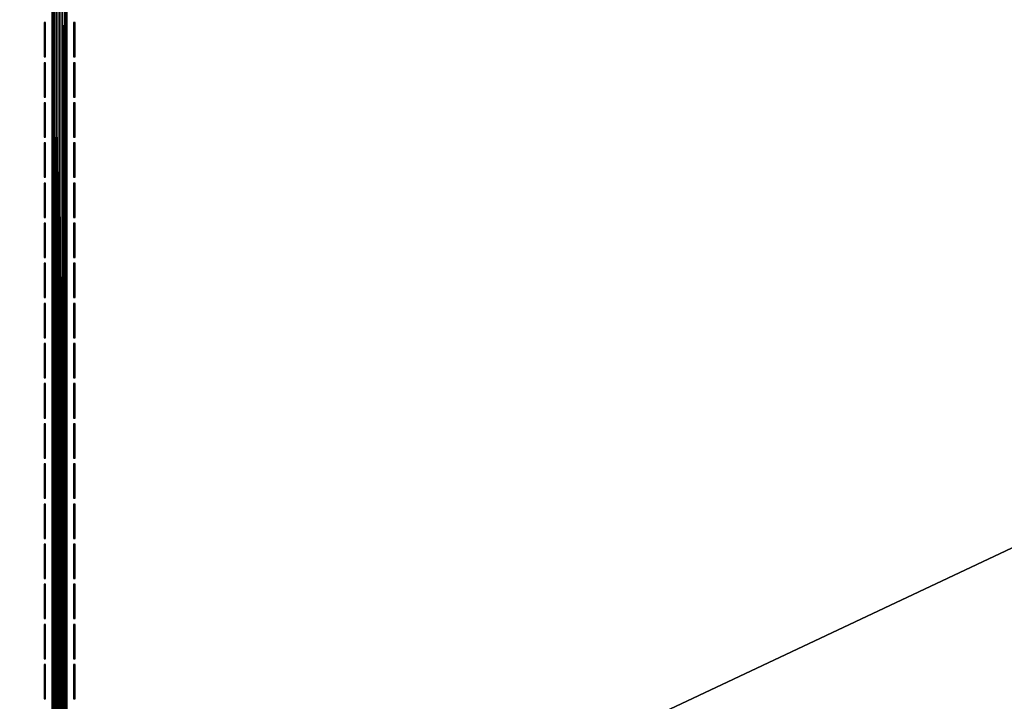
# Model space of a CAD drawing. Header units: inches. Extents: x 0 to 53, y -28.1 to 0.
# Tile 153 of 256: x 26.4 to 33, y -14.1 to -9.5. Entities that reach past the tile are written whole.
import ezdxf

# ---------------------------------------------------------------- set-up
doc = ezdxf.new("R2010")
doc.units = ezdxf.units.IN
doc.header["$LTSCALE"] = 0.03937
doc.header["$MEASUREMENT"] = 0
for name, color, linetype in [('A-FURN-3-ST', 151, 'Continuous'), ('A-FURN-3-ST-SEAM', 250, 'Continuous'), ('A-FURN-3-STITCH', 15, 'Continuous')]:
    doc.layers.add(name, color=color, linetype=linetype)

msp = doc.modelspace()

# ---------------------------------------------------------------- meshes
at = {"layer": 'A-FURN-3-ST'}
mesh = msp.add_polyface(dxfattribs=at)
corners = [(3.75, -5.4592, 18), (49.25, -5.4592, 18), (3.75, -5.1746, 17.9626), (49.25, -5.1746, 17.9626), (3.75, -4.9094, 17.8528), (49.25, -4.9094, 17.8528), (3.75, -4.6816, 17.6781), (49.25, -4.6816, 17.6781), (3.75, -4.5068, 17.4505), (49.25, -4.5068, 17.4505), (3.75, -4.3968, 17.1854), (49.25, -4.3968, 17.1854), (3.75, -4.3592, 16.9008), (49.25, -4.3504, 5.5004), (3.75, -4.3504, 5.5004), (3.75, -4.3883, 5.3089), (49.25, -4.3883, 5.3089), (3.75, -4.4967, 5.1466), (49.25, -4.4967, 5.1466), (3.75, -4.659, 5.0381), (49.25, -4.659, 5.0381), (3.75, -4.8504, 5), (3.75, -27.51, 5), (3.625, -4.8504, 5.0335), (3.625, -27.51, 5.0335), (3.5335, -4.8504, 5.125), (3.5335, -4.5038, 5.3567), (3.625, -4.3839, 5.5004), (3.625, -4.4193, 5.3217), (3.625, -4.5204, 5.1703), (3.625, -4.6718, 5.069), (3.5335, -4.4842, 16.9008), (3.625, -4.3926, 16.9008), (3.625, -4.4292, 17.1767), (3.5335, -5.2069, 17.8418), (3.625, -5.4592, 17.9665), (3.625, -5.1833, 17.9302), (3.5335, -4.77, 17.5897), (3.625, -4.7053, 17.6544), (3.625, -4.5358, 17.4337), (3.5335, -4.615, 17.3879), (3.5335, -4.5175, 17.153), (3.625, -4.9261, 17.8238), (3.625, -26.91, 17.9665), (3.75, -26.91, 18)]
mesh.append_faces([[corners[k] for k in face] for face in [(0, 1, 2), (2, 3, 4), (4, 5, 6), (6, 7, 8), (8, 9, 10), (10, 11, 12), (12, 13, 14), (14, 13, 15), (15, 16, 17), (17, 18, 19), (19, 20, 21), (21, 22, 23), (23, 24, 25), (26, 27, 28), (28, 27, 14), (28, 14, 15), (28, 15, 29), (29, 15, 17), (29, 17, 30), (30, 17, 19), (30, 19, 23), (23, 19, 21), (23, 25, 30), (27, 31, 32), (27, 32, 14), (14, 32, 12), (31, 33, 32), (32, 33, 10), (32, 10, 12), (34, 35, 36), (37, 38, 39, 40), (40, 39, 33, 41), (35, 0, 36), (36, 0, 2), (36, 2, 42), (42, 2, 4), (42, 4, 38), (38, 4, 6), (38, 6, 39), (39, 6, 8), (39, 8, 33), (33, 8, 10), (35, 43, 0), (44, 1, 0)]])
mesh = msp.add_polyface(dxfattribs=at)
corners = [(49.375, -4.8504, 5.0335), (49.375, -27.51, 5.0335), (49.25, -4.8504, 5), (49.25, -4.3504, 5.5004), (49.375, -4.3839, 5.5004), (49.25, -4.3883, 5.3089), (49.375, -4.4193, 5.3217), (49.25, -4.4967, 5.1466), (49.375, -4.5204, 5.1703), (49.25, -4.659, 5.0381), (49.375, -4.6718, 5.069), (49.4665, -4.7068, 5.1536), (49.4665, -4.4754, 5.5003), (49.4665, -4.5038, 5.3567), (49.4665, -4.5851, 5.2349), (49.25, -4.3592, 16.9008), (49.375, -4.3926, 16.9008), (49.25, -5.4592, 18), (49.375, -5.4592, 17.9665), (49.25, -5.1746, 17.9626), (49.375, -5.1833, 17.9302), (49.25, -4.9094, 17.8528), (49.375, -4.9261, 17.8238), (49.25, -4.6816, 17.6781), (49.375, -4.7053, 17.6544), (49.25, -4.5068, 17.4505), (49.375, -4.5358, 17.4337), (49.25, -4.3968, 17.1854), (49.375, -4.4292, 17.1767), (49.4665, -4.5175, 17.153), (49.4665, -5.4592, 17.875), (49.25, -26.91, 18), (49.375, -26.91, 17.9665), (3.75, -5.1746, 17.9626), (3.75, -4.9094, 17.8528), (3.75, -4.6816, 17.6781), (3.75, -4.5068, 17.4505), (3.75, -4.3968, 17.1854), (3.75, -4.3592, 16.9008), (3.75, -4.3883, 5.3089), (3.75, -4.4967, 5.1466), (3.75, -4.659, 5.0381), (3.75, -4.8504, 5), (49.25, -27.51, 5)]
mesh.append_faces([[corners[k] for k in face] for face in [(0, 1, 2), (3, 4, 5), (5, 4, 6), (5, 6, 7), (7, 6, 8), (7, 8, 9), (9, 8, 10), (9, 10, 2), (2, 10, 0), (0, 10, 11), (12, 6, 4), (8, 6, 13, 14), (3, 15, 4), (4, 15, 16), (4, 16, 12), (17, 18, 19), (19, 18, 20), (19, 20, 21), (21, 20, 22), (21, 22, 23), (23, 22, 24), (23, 24, 25), (25, 24, 26), (25, 26, 27), (27, 26, 28), (27, 28, 15), (15, 28, 16), (16, 28, 29), (18, 30, 20), (17, 31, 18), (18, 32, 30), (33, 17, 19), (34, 19, 21), (35, 21, 23), (36, 23, 25), (37, 25, 27), (38, 27, 15), (15, 3, 38), (39, 3, 5), (40, 5, 7), (41, 7, 9), (42, 9, 2), (2, 43, 42)]])
mesh = msp.add_polyface(dxfattribs=at)
corners = [(3.75, -4.8504, 5), (49.25, -27.51, 5), (3.75, -27.51, 5), (3.625, -4.8504, 5.0335), (3.625, -27.51, 5.0335), (3.75, -28.01, 5.5), (3.625, -27.9765, 5.5), (3.75, -27.9719, 5.3087), (3.625, -27.941, 5.3215), (3.75, -27.8636, 5.1464), (3.625, -27.8399, 5.1701), (3.75, -27.7013, 5.0381), (3.625, -27.6885, 5.069), (3.5335, -27.6535, 5.1535), (3.5335, -27.885, 5.5), (3.75, -28.01, 16.9), (3.625, -27.9765, 16.9), (3.75, -26.91, 18), (3.625, -26.91, 17.9665), (3.75, -27.1947, 17.9625), (3.625, -27.186, 17.9302), (3.75, -27.46, 17.8526), (3.625, -27.4433, 17.8236), (3.75, -27.6878, 17.6778), (3.625, -27.6641, 17.6541), (3.75, -27.8626, 17.45), (3.625, -27.8336, 17.4333), (3.75, -27.9725, 17.1847), (3.625, -27.9402, 17.176), (3.5335, -27.8518, 17.1523), (3.5335, -26.91, 17.875), (3.5335, -27.5994, 17.5894), (3.5335, -27.7544, 17.3875), (3.625, -5.4592, 17.9665), (3.75, -5.4592, 18), (49.25, -28.01, 16.9), (49.25, -27.9725, 17.1847), (49.25, -27.8626, 17.45), (49.25, -27.6878, 17.6778), (49.25, -27.46, 17.8526), (49.25, -27.1947, 17.9625), (49.25, -27.7013, 5.0381), (49.25, -27.8636, 5.1464), (49.25, -27.9719, 5.3087)]
mesh.append_faces([[corners[k] for k in face] for face in [(0, 1, 2), (3, 2, 4), (5, 6, 7), (7, 6, 8), (7, 8, 9), (9, 8, 10), (9, 10, 11), (11, 10, 12), (11, 12, 2), (2, 12, 4), (4, 12, 13), (14, 8, 6), (5, 15, 6), (6, 15, 16), (6, 16, 14), (17, 18, 19), (19, 18, 20), (19, 20, 21), (21, 20, 22), (21, 22, 23), (23, 22, 24), (23, 24, 25), (25, 24, 26), (25, 26, 27), (27, 26, 28), (27, 28, 15), (15, 28, 16), (16, 28, 29), (18, 30, 20), (24, 31, 32, 26), (26, 32, 29, 28), (33, 30, 18), (34, 18, 17), (15, 35, 27), (27, 36, 25), (25, 37, 23), (23, 38, 21), (21, 39, 19), (19, 40, 17), (5, 35, 15), (2, 1, 11), (11, 41, 9), (9, 42, 7), (7, 43, 5)]])
mesh = msp.add_polyface(dxfattribs=at)
corners = [(49.375, -4.8504, 5.0335), (49.4665, -27.51, 5.125), (49.375, -27.51, 5.0335), (49.25, -4.8504, 5), (49.25, -27.51, 5), (49.4665, -27.8565, 5.3565), (49.375, -27.9765, 5.5), (49.375, -27.941, 5.3215), (49.25, -28.01, 5.5), (49.25, -27.9719, 5.3087), (49.375, -27.8399, 5.1701), (49.25, -27.8636, 5.1464), (49.375, -27.6885, 5.069), (49.25, -27.7013, 5.0381), (49.4665, -27.6535, 5.1535), (49.4665, -27.7752, 5.2348), (49.4665, -27.885, 16.9), (49.375, -27.9765, 16.9), (49.25, -28.01, 16.9), (49.375, -27.9402, 17.176), (49.25, -27.9725, 17.1847), (49.4665, -27.1624, 17.8418), (49.375, -26.91, 17.9665), (49.375, -27.186, 17.9302), (49.25, -26.91, 18), (49.25, -27.1947, 17.9625), (49.375, -27.4433, 17.8236), (49.25, -27.46, 17.8526), (49.375, -27.6641, 17.6541), (49.25, -27.6878, 17.6778), (49.375, -27.8336, 17.4333), (49.25, -27.8626, 17.45), (49.375, -5.4592, 17.9665), (3.75, -27.9725, 17.1847), (3.75, -27.8626, 17.45), (3.75, -27.6878, 17.6778), (3.75, -27.46, 17.8526), (3.75, -27.1947, 17.9625), (3.75, -26.91, 18), (3.75, -28.01, 5.5), (3.75, -27.7013, 5.0381), (3.75, -27.8636, 5.1464), (3.75, -27.9719, 5.3087), (49.25, -5.4592, 18)]
mesh.append_faces([[corners[k] for k in face] for face in [(0, 1, 2), (3, 2, 4), (5, 6, 7), (7, 6, 8), (7, 8, 9), (7, 9, 10), (10, 9, 11), (10, 11, 12), (12, 11, 13), (12, 13, 2), (2, 13, 4), (2, 1, 12), (12, 14, 15, 10), (6, 16, 17), (6, 17, 8), (8, 17, 18), (16, 19, 17), (17, 19, 20), (17, 20, 18), (21, 22, 23), (22, 24, 23), (23, 24, 25), (23, 25, 26), (26, 25, 27), (26, 27, 28), (28, 27, 29), (28, 29, 30), (30, 29, 31), (30, 31, 19), (19, 31, 20), (32, 24, 22), (33, 18, 20), (34, 20, 31), (35, 31, 29), (36, 29, 27), (37, 27, 25), (38, 25, 24), (8, 18, 39), (40, 4, 13), (41, 13, 11), (42, 11, 9), (39, 9, 8), (24, 43, 38)]])
at = {"layer": 'A-FURN-3-ST-SEAM'}
mesh = msp.add_polyface(dxfattribs=at)
corners = [(26.675, -19.7597, 18), (26.6712, -8.4161, 18.0191), (26.6679, -19.7597, 18.0255), (26.675, -23.3349, 18), (26.6679, -23.3349, 18.0255), (26.675, -26.91, 18), (26.6054, -23.3349, 18.0459), (26.6405, -23.3349, 18.0472), (26.6405, -19.7597, 18.0472), (26.6054, -19.7597, 18.0459), (26.625, -8.4161, 18.05), (26.6441, -8.4161, 18.0462), (26.6562, -19.7597, 18.039), (26.6604, -8.4161, 18.0354), (26.6059, -8.4161, 18.0462), (26.5905, -19.7597, 18.0362), (26.5905, -23.3349, 18.0362), (26.5753, -23.3349, 18.0045), (26.5801, -23.3349, 18.0217), (26.5801, -19.7597, 18.0217), (26.5753, -19.7597, 18.0045), (26.5788, -8.4161, 18.0192), (26.575, -8.4161, 18), (26.5769, -19.7597, 17.9868), (26.5769, -23.3349, 17.9868), (26.6484, -23.3349, 17.9563), (26.6317, -23.3349, 17.9505), (26.6317, -19.7597, 17.9505), (26.6484, -19.7597, 17.9563), (26.6441, -8.4161, 17.9538), (26.625, -8.4161, 17.95), (26.614, -19.7597, 17.9515), (26.5896, -8.4161, 17.9647), (26.5978, -19.7597, 17.9588), (26.6603, -8.4161, 17.9646), (26.6622, -19.7597, 17.9675), (26.6622, -23.3349, 17.9675), (26.6715, -26.91, 17.9826), (26.6715, -23.3349, 17.9826), (26.6715, -19.7597, 17.9826), (26.6712, -8.4161, 17.9809), (26.614, -23.3349, 17.9515), (26.5978, -23.3349, 17.9588), (26.6562, -23.3349, 18.039), (26.6405, -26.91, 18.0472), (26.6562, -26.91, 18.039), (26.6679, -26.91, 18.0255)]
mesh.append_faces([[corners[k] for k in face] for face in [(0, 1, 2), (0, 2, 3), (3, 2, 4), (3, 4, 5), (6, 7, 8, 9), (9, 8, 10), (11, 8, 12), (13, 12, 2), (9, 14, 15), (9, 15, 16, 6), (17, 18, 19, 20), (20, 19, 21), (20, 22, 23), (20, 23, 24, 17), (25, 26, 27, 28), (28, 27, 29), (30, 27, 31), (32, 33, 23), (28, 34, 35), (28, 35, 36, 25), (3, 37, 38), (3, 38, 0), (0, 38, 39), (40, 39, 35), (36, 35, 39, 38), (31, 27, 26, 41), (24, 23, 33, 42), (42, 33, 31, 41), (16, 15, 19, 18), (4, 2, 12, 43), (43, 12, 8, 7), (44, 45, 43, 7), (45, 46, 4, 43)]])
mesh = msp.add_polyface(dxfattribs=at)
corners = [(26.6712, -8.4161, 17.9809), (26.6603, -8.4161, 17.9646), (26.675, -8.4161, 18), (26.6441, -8.4161, 17.9538), (26.625, -8.4161, 17.95), (26.6058, -8.4161, 17.9538), (26.5896, -8.4161, 17.9647), (26.5788, -8.4161, 17.9809), (26.575, -8.4161, 18), (26.5788, -8.4161, 18.0192), (26.5897, -8.4161, 18.0354), (26.6059, -8.4161, 18.0462), (26.625, -8.4161, 18.05), (26.6441, -8.4161, 18.0462), (26.6604, -8.4161, 18.0354), (26.6712, -8.4161, 18.0191), (26.675, -19.7597, 18), (26.6405, -19.7597, 18.0472), (26.6562, -19.7597, 18.039), (26.6679, -19.7597, 18.0255), (26.6054, -19.7597, 18.0459), (26.5801, -19.7597, 18.0217), (26.5905, -19.7597, 18.0362), (26.5753, -19.7597, 18.0045), (26.6317, -19.7597, 17.9505), (26.614, -19.7597, 17.9515), (26.5978, -19.7597, 17.9588), (26.5769, -19.7597, 17.9868), (26.6484, -19.7597, 17.9563), (26.6715, -19.7597, 17.9826), (26.6622, -19.7597, 17.9675)]
mesh.append_faces([[corners[k] for k in face] for face in [(2, 15, 16), (12, 17, 13), (13, 18, 14), (14, 19, 15), (12, 11, 20), (9, 21, 10), (10, 21, 22), (10, 22, 11), (9, 8, 23), (3, 24, 4), (4, 25, 5), (5, 25, 26), (5, 26, 6), (6, 27, 7), (7, 27, 8), (3, 1, 28), (16, 29, 2), (2, 29, 0), (0, 30, 1)]])
mesh.append_faces([[corners[k] for k in face] for face in [(2, 1, 3), (2, 3, 4), (2, 5, 6), (2, 6, 7), (7, 9, 10), (7, 10, 11), (7, 12, 13), (7, 13, 14), (7, 15, 2)]], dxfattribs={"vtx0": -1, "vtx2": -1})
mesh.append_faces([[corners[k] for k in face] for face in [(0, 1, 2), (8, 9, 7)]], dxfattribs={"vtx1": -1})
mesh.append_faces([[corners[k] for k in face] for face in [(4, 5, 2), (11, 12, 7), (14, 15, 7)]], dxfattribs={"vtx1": -1, "vtx2": -1})
at = {"layer": 'A-FURN-3-STITCH'}
mesh = msp.add_polymesh((7, 4), dxfattribs=at)
for k, corner in enumerate([(26.5204, -9.7672, 18.0001), (26.523, -9.7672, 18), (26.5282, -9.7672, 18), (26.5308, -9.7672, 18.0001), (26.5204, -9.7288, 18.0077), (26.523, -9.7288, 18.0122), (26.5282, -9.7288, 18.0122), (26.5308, -9.7288, 18.0077), (26.5204, -9.69, 18.0123), (26.523, -9.69, 18.0168), (26.5282, -9.69, 18.0168), (26.5308, -9.69, 18.0123), (26.5204, -9.6509, 18.0138), (26.523, -9.6509, 18.0183), (26.5282, -9.6509, 18.0183), (26.5308, -9.6509, 18.0138), (26.5204, -9.6119, 18.0123), (26.523, -9.6119, 18.0168), (26.5282, -9.6119, 18.0168), (26.5308, -9.6119, 18.0123), (26.5204, -9.573, 18.0077), (26.523, -9.573, 18.0122), (26.5282, -9.573, 18.0122), (26.5308, -9.573, 18.0077), (26.5204, -9.5347, 18.0001), (26.523, -9.5347, 18.0001), (26.5282, -9.5347, 18.0001), (26.5308, -9.5347, 18.0001)]):
    mesh.set_mesh_vertex(divmod(k, 4), corner)
mesh = msp.add_polymesh((7, 4), dxfattribs=at)
for k, corner in enumerate([(26.7201, -9.7672, 18.0001), (26.7227, -9.7672, 18), (26.7279, -9.7672, 18), (26.7305, -9.7672, 18.0001), (26.7201, -9.7288, 18.0077), (26.7227, -9.7288, 18.0122), (26.7279, -9.7288, 18.0122), (26.7305, -9.7288, 18.0077), (26.7201, -9.69, 18.0123), (26.7227, -9.69, 18.0168), (26.7279, -9.69, 18.0168), (26.7305, -9.69, 18.0123), (26.7201, -9.6509, 18.0138), (26.7227, -9.6509, 18.0183), (26.7279, -9.6509, 18.0183), (26.7305, -9.6509, 18.0138), (26.7201, -9.6119, 18.0123), (26.7227, -9.6119, 18.0168), (26.7279, -9.6119, 18.0168), (26.7305, -9.6119, 18.0123), (26.7201, -9.573, 18.0077), (26.7227, -9.573, 18.0122), (26.7279, -9.573, 18.0122), (26.7305, -9.573, 18.0077), (26.7201, -9.5347, 18.0001), (26.7227, -9.5347, 18.0001), (26.7279, -9.5347, 18.0001), (26.7305, -9.5347, 18.0001)]):
    mesh.set_mesh_vertex(divmod(k, 4), corner)
mesh = msp.add_polymesh((7, 4), dxfattribs=at)
for k, corner in enumerate([(26.5204, -10.0387, 18.0001), (26.523, -10.0387, 18), (26.5282, -10.0387, 18), (26.5308, -10.0387, 18.0001), (26.5204, -10.0004, 18.0077), (26.523, -10.0004, 18.0122), (26.5282, -10.0004, 18.0122), (26.5308, -10.0004, 18.0077), (26.5204, -9.9615, 18.0123), (26.523, -9.9615, 18.0168), (26.5282, -9.9615, 18.0168), (26.5308, -9.9615, 18.0123), (26.5204, -9.9225, 18.0138), (26.523, -9.9225, 18.0183), (26.5282, -9.9225, 18.0183), (26.5308, -9.9225, 18.0138), (26.5204, -9.8834, 18.0123), (26.523, -9.8834, 18.0168), (26.5282, -9.8834, 18.0168), (26.5308, -9.8834, 18.0123), (26.5204, -9.8446, 18.0077), (26.523, -9.8446, 18.0122), (26.5282, -9.8446, 18.0122), (26.5308, -9.8446, 18.0077), (26.5204, -9.8062, 18.0001), (26.523, -9.8062, 18.0001), (26.5282, -9.8062, 18.0001), (26.5308, -9.8062, 18.0001)]):
    mesh.set_mesh_vertex(divmod(k, 4), corner)
mesh = msp.add_polymesh((7, 4), dxfattribs=at)
for k, corner in enumerate([(26.7201, -10.0387, 18.0001), (26.7227, -10.0387, 18), (26.7279, -10.0387, 18), (26.7305, -10.0387, 18.0001), (26.7201, -10.0004, 18.0077), (26.7227, -10.0004, 18.0122), (26.7279, -10.0004, 18.0122), (26.7305, -10.0004, 18.0077), (26.7201, -9.9615, 18.0123), (26.7227, -9.9615, 18.0168), (26.7279, -9.9615, 18.0168), (26.7305, -9.9615, 18.0123), (26.7201, -9.9225, 18.0138), (26.7227, -9.9225, 18.0183), (26.7279, -9.9225, 18.0183), (26.7305, -9.9225, 18.0138), (26.7201, -9.8834, 18.0123), (26.7227, -9.8834, 18.0168), (26.7279, -9.8834, 18.0168), (26.7305, -9.8834, 18.0123), (26.7201, -9.8446, 18.0077), (26.7227, -9.8446, 18.0122), (26.7279, -9.8446, 18.0122), (26.7305, -9.8446, 18.0077), (26.7201, -9.8062, 18.0001), (26.7227, -9.8062, 18.0001), (26.7279, -9.8062, 18.0001), (26.7305, -9.8062, 18.0001)]):
    mesh.set_mesh_vertex(divmod(k, 4), corner)
mesh = msp.add_polymesh((7, 4), dxfattribs=at)
for k, corner in enumerate([(26.5204, -10.3103, 18.0001), (26.523, -10.3103, 18), (26.5282, -10.3103, 18), (26.5308, -10.3103, 18.0001), (26.5204, -10.2719, 18.0077), (26.523, -10.2719, 18.0122), (26.5282, -10.2719, 18.0122), (26.5308, -10.2719, 18.0077), (26.5204, -10.2331, 18.0123), (26.523, -10.2331, 18.0168), (26.5282, -10.2331, 18.0168), (26.5308, -10.2331, 18.0123), (26.5204, -10.194, 18.0138), (26.523, -10.194, 18.0183), (26.5282, -10.194, 18.0183), (26.5308, -10.194, 18.0138), (26.5204, -10.1549, 18.0123), (26.523, -10.1549, 18.0168), (26.5282, -10.1549, 18.0168), (26.5308, -10.1549, 18.0123), (26.5204, -10.1161, 18.0077), (26.523, -10.1161, 18.0122), (26.5282, -10.1161, 18.0122), (26.5308, -10.1161, 18.0077), (26.5204, -10.0777, 18.0001), (26.523, -10.0777, 18.0001), (26.5282, -10.0777, 18.0001), (26.5308, -10.0777, 18.0001)]):
    mesh.set_mesh_vertex(divmod(k, 4), corner)
mesh = msp.add_polymesh((7, 4), dxfattribs=at)
for k, corner in enumerate([(26.7201, -10.3103, 18.0001), (26.7227, -10.3103, 18), (26.7279, -10.3103, 18), (26.7305, -10.3103, 18.0001), (26.7201, -10.2719, 18.0077), (26.7227, -10.2719, 18.0122), (26.7279, -10.2719, 18.0122), (26.7305, -10.2719, 18.0077), (26.7201, -10.2331, 18.0123), (26.7227, -10.2331, 18.0168), (26.7279, -10.2331, 18.0168), (26.7305, -10.2331, 18.0123), (26.7201, -10.194, 18.0138), (26.7227, -10.194, 18.0183), (26.7279, -10.194, 18.0183), (26.7305, -10.194, 18.0138), (26.7201, -10.1549, 18.0123), (26.7227, -10.1549, 18.0168), (26.7279, -10.1549, 18.0168), (26.7305, -10.1549, 18.0123), (26.7201, -10.1161, 18.0077), (26.7227, -10.1161, 18.0122), (26.7279, -10.1161, 18.0122), (26.7305, -10.1161, 18.0077), (26.7201, -10.0777, 18.0001), (26.7227, -10.0777, 18.0001), (26.7279, -10.0777, 18.0001), (26.7305, -10.0777, 18.0001)]):
    mesh.set_mesh_vertex(divmod(k, 4), corner)
mesh = msp.add_polymesh((7, 4), dxfattribs=at)
for k, corner in enumerate([(26.5204, -10.5818, 18.0001), (26.523, -10.5818, 18), (26.5282, -10.5818, 18), (26.5308, -10.5818, 18.0001), (26.5204, -10.5434, 18.0077), (26.523, -10.5434, 18.0122), (26.5282, -10.5434, 18.0122), (26.5308, -10.5434, 18.0077), (26.5204, -10.5046, 18.0123), (26.523, -10.5046, 18.0168), (26.5282, -10.5046, 18.0168), (26.5308, -10.5046, 18.0123), (26.5204, -10.4655, 18.0138), (26.523, -10.4655, 18.0183), (26.5282, -10.4655, 18.0183), (26.5308, -10.4655, 18.0138), (26.5204, -10.4265, 18.0123), (26.523, -10.4265, 18.0168), (26.5282, -10.4265, 18.0168), (26.5308, -10.4265, 18.0123), (26.5204, -10.3876, 18.0077), (26.523, -10.3876, 18.0122), (26.5282, -10.3876, 18.0122), (26.5308, -10.3876, 18.0077), (26.5204, -10.3493, 18.0001), (26.523, -10.3493, 18.0001), (26.5282, -10.3493, 18.0001), (26.5308, -10.3493, 18.0001)]):
    mesh.set_mesh_vertex(divmod(k, 4), corner)
mesh = msp.add_polymesh((7, 4), dxfattribs=at)
for k, corner in enumerate([(26.7201, -10.5818, 18.0001), (26.7227, -10.5818, 18), (26.7279, -10.5818, 18), (26.7305, -10.5818, 18.0001), (26.7201, -10.5434, 18.0077), (26.7227, -10.5434, 18.0122), (26.7279, -10.5434, 18.0122), (26.7305, -10.5434, 18.0077), (26.7201, -10.5046, 18.0123), (26.7227, -10.5046, 18.0168), (26.7279, -10.5046, 18.0168), (26.7305, -10.5046, 18.0123), (26.7201, -10.4655, 18.0138), (26.7227, -10.4655, 18.0183), (26.7279, -10.4655, 18.0183), (26.7305, -10.4655, 18.0138), (26.7201, -10.4265, 18.0123), (26.7227, -10.4265, 18.0168), (26.7279, -10.4265, 18.0168), (26.7305, -10.4265, 18.0123), (26.7201, -10.3876, 18.0077), (26.7227, -10.3876, 18.0122), (26.7279, -10.3876, 18.0122), (26.7305, -10.3876, 18.0077), (26.7201, -10.3493, 18.0001), (26.7227, -10.3493, 18.0001), (26.7279, -10.3493, 18.0001), (26.7305, -10.3493, 18.0001)]):
    mesh.set_mesh_vertex(divmod(k, 4), corner)
mesh = msp.add_polymesh((7, 4), dxfattribs=at)
for k, corner in enumerate([(26.5204, -10.8533, 18.0001), (26.523, -10.8533, 18), (26.5282, -10.8533, 18), (26.5308, -10.8533, 18.0001), (26.5204, -10.815, 18.0077), (26.523, -10.815, 18.0122), (26.5282, -10.815, 18.0122), (26.5308, -10.815, 18.0077), (26.5204, -10.7761, 18.0123), (26.523, -10.7761, 18.0168), (26.5282, -10.7761, 18.0168), (26.5308, -10.7761, 18.0123), (26.5204, -10.7371, 18.0138), (26.523, -10.7371, 18.0183), (26.5282, -10.7371, 18.0183), (26.5308, -10.7371, 18.0138), (26.5204, -10.698, 18.0123), (26.523, -10.698, 18.0168), (26.5282, -10.698, 18.0168), (26.5308, -10.698, 18.0123), (26.5204, -10.6592, 18.0077), (26.523, -10.6592, 18.0122), (26.5282, -10.6592, 18.0122), (26.5308, -10.6592, 18.0077), (26.5204, -10.6208, 18.0001), (26.523, -10.6208, 18.0001), (26.5282, -10.6208, 18.0001), (26.5308, -10.6208, 18.0001)]):
    mesh.set_mesh_vertex(divmod(k, 4), corner)
mesh = msp.add_polymesh((7, 4), dxfattribs=at)
for k, corner in enumerate([(26.7201, -10.8533, 18.0001), (26.7227, -10.8533, 18), (26.7279, -10.8533, 18), (26.7305, -10.8533, 18.0001), (26.7201, -10.815, 18.0077), (26.7227, -10.815, 18.0122), (26.7279, -10.815, 18.0122), (26.7305, -10.815, 18.0077), (26.7201, -10.7761, 18.0123), (26.7227, -10.7761, 18.0168), (26.7279, -10.7761, 18.0168), (26.7305, -10.7761, 18.0123), (26.7201, -10.7371, 18.0138), (26.7227, -10.7371, 18.0183), (26.7279, -10.7371, 18.0183), (26.7305, -10.7371, 18.0138), (26.7201, -10.698, 18.0123), (26.7227, -10.698, 18.0168), (26.7279, -10.698, 18.0168), (26.7305, -10.698, 18.0123), (26.7201, -10.6592, 18.0077), (26.7227, -10.6592, 18.0122), (26.7279, -10.6592, 18.0122), (26.7305, -10.6592, 18.0077), (26.7201, -10.6208, 18.0001), (26.7227, -10.6208, 18.0001), (26.7279, -10.6208, 18.0001), (26.7305, -10.6208, 18.0001)]):
    mesh.set_mesh_vertex(divmod(k, 4), corner)
mesh = msp.add_polymesh((7, 4), dxfattribs=at)
for k, corner in enumerate([(26.5204, -11.1248, 18.0001), (26.523, -11.1248, 18), (26.5282, -11.1248, 18), (26.5308, -11.1248, 18.0001), (26.5204, -11.0865, 18.0077), (26.523, -11.0865, 18.0122), (26.5282, -11.0865, 18.0122), (26.5308, -11.0865, 18.0077), (26.5204, -11.0477, 18.0123), (26.523, -11.0477, 18.0168), (26.5282, -11.0477, 18.0168), (26.5308, -11.0477, 18.0123), (26.5204, -11.0086, 18.0138), (26.523, -11.0086, 18.0183), (26.5282, -11.0086, 18.0183), (26.5308, -11.0086, 18.0138), (26.5204, -10.9695, 18.0123), (26.523, -10.9695, 18.0168), (26.5282, -10.9695, 18.0168), (26.5308, -10.9695, 18.0123), (26.5204, -10.9307, 18.0077), (26.523, -10.9307, 18.0122), (26.5282, -10.9307, 18.0122), (26.5308, -10.9307, 18.0077), (26.5204, -10.8923, 18.0001), (26.523, -10.8923, 18.0001), (26.5282, -10.8923, 18.0001), (26.5308, -10.8923, 18.0001)]):
    mesh.set_mesh_vertex(divmod(k, 4), corner)
mesh = msp.add_polymesh((7, 4), dxfattribs=at)
for k, corner in enumerate([(26.7201, -11.1248, 18.0001), (26.7227, -11.1248, 18), (26.7279, -11.1248, 18), (26.7305, -11.1248, 18.0001), (26.7201, -11.0865, 18.0077), (26.7227, -11.0865, 18.0122), (26.7279, -11.0865, 18.0122), (26.7305, -11.0865, 18.0077), (26.7201, -11.0477, 18.0123), (26.7227, -11.0477, 18.0168), (26.7279, -11.0477, 18.0168), (26.7305, -11.0477, 18.0123), (26.7201, -11.0086, 18.0138), (26.7227, -11.0086, 18.0183), (26.7279, -11.0086, 18.0183), (26.7305, -11.0086, 18.0138), (26.7201, -10.9695, 18.0123), (26.7227, -10.9695, 18.0168), (26.7279, -10.9695, 18.0168), (26.7305, -10.9695, 18.0123), (26.7201, -10.9307, 18.0077), (26.7227, -10.9307, 18.0122), (26.7279, -10.9307, 18.0122), (26.7305, -10.9307, 18.0077), (26.7201, -10.8923, 18.0001), (26.7227, -10.8923, 18.0001), (26.7279, -10.8923, 18.0001), (26.7305, -10.8923, 18.0001)]):
    mesh.set_mesh_vertex(divmod(k, 4), corner)
mesh = msp.add_polymesh((7, 4), dxfattribs=at)
for k, corner in enumerate([(26.5204, -11.3964, 18.0001), (26.523, -11.3964, 18), (26.5282, -11.3964, 18), (26.5308, -11.3964, 18.0001), (26.5204, -11.358, 18.0077), (26.523, -11.358, 18.0122), (26.5282, -11.358, 18.0122), (26.5308, -11.358, 18.0077), (26.5204, -11.3192, 18.0123), (26.523, -11.3192, 18.0168), (26.5282, -11.3192, 18.0168), (26.5308, -11.3192, 18.0123), (26.5204, -11.2801, 18.0138), (26.523, -11.2801, 18.0183), (26.5282, -11.2801, 18.0183), (26.5308, -11.2801, 18.0138), (26.5204, -11.241, 18.0123), (26.523, -11.241, 18.0168), (26.5282, -11.241, 18.0168), (26.5308, -11.241, 18.0123), (26.5204, -11.2022, 18.0077), (26.523, -11.2022, 18.0122), (26.5282, -11.2022, 18.0122), (26.5308, -11.2022, 18.0077), (26.5204, -11.1639, 18.0001), (26.523, -11.1639, 18.0001), (26.5282, -11.1639, 18.0001), (26.5308, -11.1639, 18.0001)]):
    mesh.set_mesh_vertex(divmod(k, 4), corner)
mesh = msp.add_polymesh((7, 4), dxfattribs=at)
for k, corner in enumerate([(26.7201, -11.3964, 18.0001), (26.7227, -11.3964, 18), (26.7279, -11.3964, 18), (26.7305, -11.3964, 18.0001), (26.7201, -11.358, 18.0077), (26.7227, -11.358, 18.0122), (26.7279, -11.358, 18.0122), (26.7305, -11.358, 18.0077), (26.7201, -11.3192, 18.0123), (26.7227, -11.3192, 18.0168), (26.7279, -11.3192, 18.0168), (26.7305, -11.3192, 18.0123), (26.7201, -11.2801, 18.0138), (26.7227, -11.2801, 18.0183), (26.7279, -11.2801, 18.0183), (26.7305, -11.2801, 18.0138), (26.7201, -11.241, 18.0123), (26.7227, -11.241, 18.0168), (26.7279, -11.241, 18.0168), (26.7305, -11.241, 18.0123), (26.7201, -11.2022, 18.0077), (26.7227, -11.2022, 18.0122), (26.7279, -11.2022, 18.0122), (26.7305, -11.2022, 18.0077), (26.7201, -11.1639, 18.0001), (26.7227, -11.1639, 18.0001), (26.7279, -11.1639, 18.0001), (26.7305, -11.1639, 18.0001)]):
    mesh.set_mesh_vertex(divmod(k, 4), corner)
mesh = msp.add_polymesh((7, 4), dxfattribs=at)
for k, corner in enumerate([(26.5204, -11.6679, 18.0001), (26.523, -11.6679, 18), (26.5282, -11.6679, 18), (26.5308, -11.6679, 18.0001), (26.5204, -11.6296, 18.0077), (26.523, -11.6296, 18.0122), (26.5282, -11.6296, 18.0122), (26.5308, -11.6296, 18.0077), (26.5204, -11.5907, 18.0123), (26.523, -11.5907, 18.0168), (26.5282, -11.5907, 18.0168), (26.5308, -11.5907, 18.0123), (26.5204, -11.5516, 18.0138), (26.523, -11.5516, 18.0183), (26.5282, -11.5516, 18.0183), (26.5308, -11.5516, 18.0138), (26.5204, -11.5126, 18.0123), (26.523, -11.5126, 18.0168), (26.5282, -11.5126, 18.0168), (26.5308, -11.5126, 18.0123), (26.5204, -11.4737, 18.0077), (26.523, -11.4737, 18.0122), (26.5282, -11.4737, 18.0122), (26.5308, -11.4737, 18.0077), (26.5204, -11.4354, 18.0001), (26.523, -11.4354, 18.0001), (26.5282, -11.4354, 18.0001), (26.5308, -11.4354, 18.0001)]):
    mesh.set_mesh_vertex(divmod(k, 4), corner)
mesh = msp.add_polymesh((7, 4), dxfattribs=at)
for k, corner in enumerate([(26.7201, -11.6679, 18.0001), (26.7227, -11.6679, 18), (26.7279, -11.6679, 18), (26.7305, -11.6679, 18.0001), (26.7201, -11.6296, 18.0077), (26.7227, -11.6296, 18.0122), (26.7279, -11.6296, 18.0122), (26.7305, -11.6296, 18.0077), (26.7201, -11.5907, 18.0123), (26.7227, -11.5907, 18.0168), (26.7279, -11.5907, 18.0168), (26.7305, -11.5907, 18.0123), (26.7201, -11.5516, 18.0138), (26.7227, -11.5516, 18.0183), (26.7279, -11.5516, 18.0183), (26.7305, -11.5516, 18.0138), (26.7201, -11.5126, 18.0123), (26.7227, -11.5126, 18.0168), (26.7279, -11.5126, 18.0168), (26.7305, -11.5126, 18.0123), (26.7201, -11.4737, 18.0077), (26.7227, -11.4737, 18.0122), (26.7279, -11.4737, 18.0122), (26.7305, -11.4737, 18.0077), (26.7201, -11.4354, 18.0001), (26.7227, -11.4354, 18.0001), (26.7279, -11.4354, 18.0001), (26.7305, -11.4354, 18.0001)]):
    mesh.set_mesh_vertex(divmod(k, 4), corner)
mesh = msp.add_polymesh((7, 4), dxfattribs=at)
for k, corner in enumerate([(26.5204, -11.9394, 18.0001), (26.523, -11.9394, 18), (26.5282, -11.9394, 18), (26.5308, -11.9394, 18.0001), (26.5204, -11.9011, 18.0077), (26.523, -11.9011, 18.0122), (26.5282, -11.9011, 18.0122), (26.5308, -11.9011, 18.0077), (26.5204, -11.8623, 18.0123), (26.523, -11.8623, 18.0168), (26.5282, -11.8623, 18.0168), (26.5308, -11.8623, 18.0123), (26.5204, -11.8232, 18.0138), (26.523, -11.8232, 18.0183), (26.5282, -11.8232, 18.0183), (26.5308, -11.8232, 18.0138), (26.5204, -11.7841, 18.0123), (26.523, -11.7841, 18.0168), (26.5282, -11.7841, 18.0168), (26.5308, -11.7841, 18.0123), (26.5204, -11.7453, 18.0077), (26.523, -11.7453, 18.0122), (26.5282, -11.7453, 18.0122), (26.5308, -11.7453, 18.0077), (26.5204, -11.7069, 18.0001), (26.523, -11.7069, 18.0001), (26.5282, -11.7069, 18.0001), (26.5308, -11.7069, 18.0001)]):
    mesh.set_mesh_vertex(divmod(k, 4), corner)
mesh = msp.add_polymesh((7, 4), dxfattribs=at)
for k, corner in enumerate([(26.7201, -11.9394, 18.0001), (26.7227, -11.9394, 18), (26.7279, -11.9394, 18), (26.7305, -11.9394, 18.0001), (26.7201, -11.9011, 18.0077), (26.7227, -11.9011, 18.0122), (26.7279, -11.9011, 18.0122), (26.7305, -11.9011, 18.0077), (26.7201, -11.8623, 18.0123), (26.7227, -11.8623, 18.0168), (26.7279, -11.8623, 18.0168), (26.7305, -11.8623, 18.0123), (26.7201, -11.8232, 18.0138), (26.7227, -11.8232, 18.0183), (26.7279, -11.8232, 18.0183), (26.7305, -11.8232, 18.0138), (26.7201, -11.7841, 18.0123), (26.7227, -11.7841, 18.0168), (26.7279, -11.7841, 18.0168), (26.7305, -11.7841, 18.0123), (26.7201, -11.7453, 18.0077), (26.7227, -11.7453, 18.0122), (26.7279, -11.7453, 18.0122), (26.7305, -11.7453, 18.0077), (26.7201, -11.7069, 18.0001), (26.7227, -11.7069, 18.0001), (26.7279, -11.7069, 18.0001), (26.7305, -11.7069, 18.0001)]):
    mesh.set_mesh_vertex(divmod(k, 4), corner)
mesh = msp.add_polymesh((7, 4), dxfattribs=at)
for k, corner in enumerate([(26.5204, -12.211, 18.0001), (26.523, -12.211, 18), (26.5282, -12.211, 18), (26.5308, -12.211, 18.0001), (26.5204, -12.1726, 18.0077), (26.523, -12.1726, 18.0122), (26.5282, -12.1726, 18.0122), (26.5308, -12.1726, 18.0077), (26.5204, -12.1338, 18.0123), (26.523, -12.1338, 18.0168), (26.5282, -12.1338, 18.0168), (26.5308, -12.1338, 18.0123), (26.5204, -12.0947, 18.0138), (26.523, -12.0947, 18.0183), (26.5282, -12.0947, 18.0183), (26.5308, -12.0947, 18.0138), (26.5204, -12.0556, 18.0123), (26.523, -12.0556, 18.0168), (26.5282, -12.0556, 18.0168), (26.5308, -12.0556, 18.0123), (26.5204, -12.0168, 18.0077), (26.523, -12.0168, 18.0122), (26.5282, -12.0168, 18.0122), (26.5308, -12.0168, 18.0077), (26.5204, -11.9785, 18.0001), (26.523, -11.9785, 18.0001), (26.5282, -11.9785, 18.0001), (26.5308, -11.9785, 18.0001)]):
    mesh.set_mesh_vertex(divmod(k, 4), corner)
mesh = msp.add_polymesh((7, 4), dxfattribs=at)
for k, corner in enumerate([(26.7201, -12.211, 18.0001), (26.7227, -12.211, 18), (26.7279, -12.211, 18), (26.7305, -12.211, 18.0001), (26.7201, -12.1726, 18.0077), (26.7227, -12.1726, 18.0122), (26.7279, -12.1726, 18.0122), (26.7305, -12.1726, 18.0077), (26.7201, -12.1338, 18.0123), (26.7227, -12.1338, 18.0168), (26.7279, -12.1338, 18.0168), (26.7305, -12.1338, 18.0123), (26.7201, -12.0947, 18.0138), (26.7227, -12.0947, 18.0183), (26.7279, -12.0947, 18.0183), (26.7305, -12.0947, 18.0138), (26.7201, -12.0556, 18.0123), (26.7227, -12.0556, 18.0168), (26.7279, -12.0556, 18.0168), (26.7305, -12.0556, 18.0123), (26.7201, -12.0168, 18.0077), (26.7227, -12.0168, 18.0122), (26.7279, -12.0168, 18.0122), (26.7305, -12.0168, 18.0077), (26.7201, -11.9785, 18.0001), (26.7227, -11.9785, 18.0001), (26.7279, -11.9785, 18.0001), (26.7305, -11.9785, 18.0001)]):
    mesh.set_mesh_vertex(divmod(k, 4), corner)
mesh = msp.add_polymesh((7, 4), dxfattribs=at)
for k, corner in enumerate([(26.5204, -12.4825, 18.0001), (26.523, -12.4825, 18), (26.5282, -12.4825, 18), (26.5308, -12.4825, 18.0001), (26.5204, -12.4441, 18.0077), (26.523, -12.4441, 18.0122), (26.5282, -12.4441, 18.0122), (26.5308, -12.4441, 18.0077), (26.5204, -12.4053, 18.0123), (26.523, -12.4053, 18.0168), (26.5282, -12.4053, 18.0168), (26.5308, -12.4053, 18.0123), (26.5204, -12.3662, 18.0138), (26.523, -12.3662, 18.0183), (26.5282, -12.3662, 18.0183), (26.5308, -12.3662, 18.0138), (26.5204, -12.3272, 18.0123), (26.523, -12.3272, 18.0168), (26.5282, -12.3272, 18.0168), (26.5308, -12.3272, 18.0123), (26.5204, -12.2883, 18.0077), (26.523, -12.2883, 18.0122), (26.5282, -12.2883, 18.0122), (26.5308, -12.2883, 18.0077), (26.5204, -12.25, 18.0001), (26.523, -12.25, 18.0001), (26.5282, -12.25, 18.0001), (26.5308, -12.25, 18.0001)]):
    mesh.set_mesh_vertex(divmod(k, 4), corner)
mesh = msp.add_polymesh((7, 4), dxfattribs=at)
for k, corner in enumerate([(26.7201, -12.4825, 18.0001), (26.7227, -12.4825, 18), (26.7279, -12.4825, 18), (26.7305, -12.4825, 18.0001), (26.7201, -12.4441, 18.0077), (26.7227, -12.4441, 18.0122), (26.7279, -12.4441, 18.0122), (26.7305, -12.4441, 18.0077), (26.7201, -12.4053, 18.0123), (26.7227, -12.4053, 18.0168), (26.7279, -12.4053, 18.0168), (26.7305, -12.4053, 18.0123), (26.7201, -12.3662, 18.0138), (26.7227, -12.3662, 18.0183), (26.7279, -12.3662, 18.0183), (26.7305, -12.3662, 18.0138), (26.7201, -12.3272, 18.0123), (26.7227, -12.3272, 18.0168), (26.7279, -12.3272, 18.0168), (26.7305, -12.3272, 18.0123), (26.7201, -12.2883, 18.0077), (26.7227, -12.2883, 18.0122), (26.7279, -12.2883, 18.0122), (26.7305, -12.2883, 18.0077), (26.7201, -12.25, 18.0001), (26.7227, -12.25, 18.0001), (26.7279, -12.25, 18.0001), (26.7305, -12.25, 18.0001)]):
    mesh.set_mesh_vertex(divmod(k, 4), corner)
mesh = msp.add_polymesh((7, 4), dxfattribs=at)
for k, corner in enumerate([(26.5204, -12.754, 18.0001), (26.523, -12.754, 18), (26.5282, -12.754, 18), (26.5308, -12.754, 18.0001), (26.5204, -12.7157, 18.0077), (26.523, -12.7157, 18.0122), (26.5282, -12.7157, 18.0122), (26.5308, -12.7157, 18.0077), (26.5204, -12.6768, 18.0123), (26.523, -12.6768, 18.0168), (26.5282, -12.6768, 18.0168), (26.5308, -12.6768, 18.0123), (26.5204, -12.6378, 18.0138), (26.523, -12.6378, 18.0183), (26.5282, -12.6378, 18.0183), (26.5308, -12.6378, 18.0138), (26.5204, -12.5987, 18.0123), (26.523, -12.5987, 18.0168), (26.5282, -12.5987, 18.0168), (26.5308, -12.5987, 18.0123), (26.5204, -12.5599, 18.0077), (26.523, -12.5599, 18.0122), (26.5282, -12.5599, 18.0122), (26.5308, -12.5599, 18.0077), (26.5204, -12.5215, 18.0001), (26.523, -12.5215, 18.0001), (26.5282, -12.5215, 18.0001), (26.5308, -12.5215, 18.0001)]):
    mesh.set_mesh_vertex(divmod(k, 4), corner)
mesh = msp.add_polymesh((7, 4), dxfattribs=at)
for k, corner in enumerate([(26.7201, -12.754, 18.0001), (26.7227, -12.754, 18), (26.7279, -12.754, 18), (26.7305, -12.754, 18.0001), (26.7201, -12.7157, 18.0077), (26.7227, -12.7157, 18.0122), (26.7279, -12.7157, 18.0122), (26.7305, -12.7157, 18.0077), (26.7201, -12.6768, 18.0123), (26.7227, -12.6768, 18.0168), (26.7279, -12.6768, 18.0168), (26.7305, -12.6768, 18.0123), (26.7201, -12.6378, 18.0138), (26.7227, -12.6378, 18.0183), (26.7279, -12.6378, 18.0183), (26.7305, -12.6378, 18.0138), (26.7201, -12.5987, 18.0123), (26.7227, -12.5987, 18.0168), (26.7279, -12.5987, 18.0168), (26.7305, -12.5987, 18.0123), (26.7201, -12.5599, 18.0077), (26.7227, -12.5599, 18.0122), (26.7279, -12.5599, 18.0122), (26.7305, -12.5599, 18.0077), (26.7201, -12.5215, 18.0001), (26.7227, -12.5215, 18.0001), (26.7279, -12.5215, 18.0001), (26.7305, -12.5215, 18.0001)]):
    mesh.set_mesh_vertex(divmod(k, 4), corner)
mesh = msp.add_polymesh((7, 4), dxfattribs=at)
for k, corner in enumerate([(26.5204, -13.0256, 18.0001), (26.523, -13.0256, 18), (26.5282, -13.0256, 18), (26.5308, -13.0256, 18.0001), (26.5204, -12.9872, 18.0077), (26.523, -12.9872, 18.0122), (26.5282, -12.9872, 18.0122), (26.5308, -12.9872, 18.0077), (26.5204, -12.9484, 18.0123), (26.523, -12.9484, 18.0168), (26.5282, -12.9484, 18.0168), (26.5308, -12.9484, 18.0123), (26.5204, -12.9093, 18.0138), (26.523, -12.9093, 18.0183), (26.5282, -12.9093, 18.0183), (26.5308, -12.9093, 18.0138), (26.5204, -12.8702, 18.0123), (26.523, -12.8702, 18.0168), (26.5282, -12.8702, 18.0168), (26.5308, -12.8702, 18.0123), (26.5204, -12.8314, 18.0077), (26.523, -12.8314, 18.0122), (26.5282, -12.8314, 18.0122), (26.5308, -12.8314, 18.0077), (26.5204, -12.793, 18.0001), (26.523, -12.793, 18.0001), (26.5282, -12.793, 18.0001), (26.5308, -12.793, 18.0001)]):
    mesh.set_mesh_vertex(divmod(k, 4), corner)
mesh = msp.add_polymesh((7, 4), dxfattribs=at)
for k, corner in enumerate([(26.7201, -13.0256, 18.0001), (26.7227, -13.0256, 18), (26.7279, -13.0256, 18), (26.7305, -13.0256, 18.0001), (26.7201, -12.9872, 18.0077), (26.7227, -12.9872, 18.0122), (26.7279, -12.9872, 18.0122), (26.7305, -12.9872, 18.0077), (26.7201, -12.9484, 18.0123), (26.7227, -12.9484, 18.0168), (26.7279, -12.9484, 18.0168), (26.7305, -12.9484, 18.0123), (26.7201, -12.9093, 18.0138), (26.7227, -12.9093, 18.0183), (26.7279, -12.9093, 18.0183), (26.7305, -12.9093, 18.0138), (26.7201, -12.8702, 18.0123), (26.7227, -12.8702, 18.0168), (26.7279, -12.8702, 18.0168), (26.7305, -12.8702, 18.0123), (26.7201, -12.8314, 18.0077), (26.7227, -12.8314, 18.0122), (26.7279, -12.8314, 18.0122), (26.7305, -12.8314, 18.0077), (26.7201, -12.793, 18.0001), (26.7227, -12.793, 18.0001), (26.7279, -12.793, 18.0001), (26.7305, -12.793, 18.0001)]):
    mesh.set_mesh_vertex(divmod(k, 4), corner)
mesh = msp.add_polymesh((7, 4), dxfattribs=at)
for k, corner in enumerate([(26.5204, -13.2971, 18.0001), (26.523, -13.2971, 18), (26.5282, -13.2971, 18), (26.5308, -13.2971, 18.0001), (26.5204, -13.2587, 18.0077), (26.523, -13.2587, 18.0122), (26.5282, -13.2587, 18.0122), (26.5308, -13.2587, 18.0077), (26.5204, -13.2199, 18.0123), (26.523, -13.2199, 18.0168), (26.5282, -13.2199, 18.0168), (26.5308, -13.2199, 18.0123), (26.5204, -13.1808, 18.0138), (26.523, -13.1808, 18.0183), (26.5282, -13.1808, 18.0183), (26.5308, -13.1808, 18.0138), (26.5204, -13.1418, 18.0123), (26.523, -13.1418, 18.0168), (26.5282, -13.1418, 18.0168), (26.5308, -13.1418, 18.0123), (26.5204, -13.1029, 18.0077), (26.523, -13.1029, 18.0122), (26.5282, -13.1029, 18.0122), (26.5308, -13.1029, 18.0077), (26.5204, -13.0646, 18.0001), (26.523, -13.0646, 18.0001), (26.5282, -13.0646, 18.0001), (26.5308, -13.0646, 18.0001)]):
    mesh.set_mesh_vertex(divmod(k, 4), corner)
mesh = msp.add_polymesh((7, 4), dxfattribs=at)
for k, corner in enumerate([(26.7201, -13.2971, 18.0001), (26.7227, -13.2971, 18), (26.7279, -13.2971, 18), (26.7305, -13.2971, 18.0001), (26.7201, -13.2587, 18.0077), (26.7227, -13.2587, 18.0122), (26.7279, -13.2587, 18.0122), (26.7305, -13.2587, 18.0077), (26.7201, -13.2199, 18.0123), (26.7227, -13.2199, 18.0168), (26.7279, -13.2199, 18.0168), (26.7305, -13.2199, 18.0123), (26.7201, -13.1808, 18.0138), (26.7227, -13.1808, 18.0183), (26.7279, -13.1808, 18.0183), (26.7305, -13.1808, 18.0138), (26.7201, -13.1418, 18.0123), (26.7227, -13.1418, 18.0168), (26.7279, -13.1418, 18.0168), (26.7305, -13.1418, 18.0123), (26.7201, -13.1029, 18.0077), (26.7227, -13.1029, 18.0122), (26.7279, -13.1029, 18.0122), (26.7305, -13.1029, 18.0077), (26.7201, -13.0646, 18.0001), (26.7227, -13.0646, 18.0001), (26.7279, -13.0646, 18.0001), (26.7305, -13.0646, 18.0001)]):
    mesh.set_mesh_vertex(divmod(k, 4), corner)
mesh = msp.add_polymesh((7, 4), dxfattribs=at)
for k, corner in enumerate([(26.5204, -13.5686, 18.0001), (26.523, -13.5686, 18), (26.5282, -13.5686, 18), (26.5308, -13.5686, 18.0001), (26.5204, -13.5303, 18.0077), (26.523, -13.5303, 18.0122), (26.5282, -13.5303, 18.0122), (26.5308, -13.5303, 18.0077), (26.5204, -13.4914, 18.0123), (26.523, -13.4914, 18.0168), (26.5282, -13.4914, 18.0168), (26.5308, -13.4914, 18.0123), (26.5204, -13.4524, 18.0138), (26.523, -13.4524, 18.0183), (26.5282, -13.4524, 18.0183), (26.5308, -13.4524, 18.0138), (26.5204, -13.4133, 18.0123), (26.523, -13.4133, 18.0168), (26.5282, -13.4133, 18.0168), (26.5308, -13.4133, 18.0123), (26.5204, -13.3745, 18.0077), (26.523, -13.3745, 18.0122), (26.5282, -13.3745, 18.0122), (26.5308, -13.3745, 18.0077), (26.5204, -13.3361, 18.0001), (26.523, -13.3361, 18.0001), (26.5282, -13.3361, 18.0001), (26.5308, -13.3361, 18.0001)]):
    mesh.set_mesh_vertex(divmod(k, 4), corner)
mesh = msp.add_polymesh((7, 4), dxfattribs=at)
for k, corner in enumerate([(26.7201, -13.5686, 18.0001), (26.7227, -13.5686, 18), (26.7279, -13.5686, 18), (26.7305, -13.5686, 18.0001), (26.7201, -13.5303, 18.0077), (26.7227, -13.5303, 18.0122), (26.7279, -13.5303, 18.0122), (26.7305, -13.5303, 18.0077), (26.7201, -13.4914, 18.0123), (26.7227, -13.4914, 18.0168), (26.7279, -13.4914, 18.0168), (26.7305, -13.4914, 18.0123), (26.7201, -13.4524, 18.0138), (26.7227, -13.4524, 18.0183), (26.7279, -13.4524, 18.0183), (26.7305, -13.4524, 18.0138), (26.7201, -13.4133, 18.0123), (26.7227, -13.4133, 18.0168), (26.7279, -13.4133, 18.0168), (26.7305, -13.4133, 18.0123), (26.7201, -13.3745, 18.0077), (26.7227, -13.3745, 18.0122), (26.7279, -13.3745, 18.0122), (26.7305, -13.3745, 18.0077), (26.7201, -13.3361, 18.0001), (26.7227, -13.3361, 18.0001), (26.7279, -13.3361, 18.0001), (26.7305, -13.3361, 18.0001)]):
    mesh.set_mesh_vertex(divmod(k, 4), corner)
mesh = msp.add_polymesh((7, 4), dxfattribs=at)
for k, corner in enumerate([(26.5204, -13.8401, 18.0001), (26.523, -13.8401, 18), (26.5282, -13.8401, 18), (26.5308, -13.8401, 18.0001), (26.5204, -13.8018, 18.0077), (26.523, -13.8018, 18.0122), (26.5282, -13.8018, 18.0122), (26.5308, -13.8018, 18.0077), (26.5204, -13.763, 18.0123), (26.523, -13.763, 18.0168), (26.5282, -13.763, 18.0168), (26.5308, -13.763, 18.0123), (26.5204, -13.7239, 18.0138), (26.523, -13.7239, 18.0183), (26.5282, -13.7239, 18.0183), (26.5308, -13.7239, 18.0138), (26.5204, -13.6848, 18.0123), (26.523, -13.6848, 18.0168), (26.5282, -13.6848, 18.0168), (26.5308, -13.6848, 18.0123), (26.5204, -13.646, 18.0077), (26.523, -13.646, 18.0122), (26.5282, -13.646, 18.0122), (26.5308, -13.646, 18.0077), (26.5204, -13.6076, 18.0001), (26.523, -13.6076, 18.0001), (26.5282, -13.6076, 18.0001), (26.5308, -13.6076, 18.0001)]):
    mesh.set_mesh_vertex(divmod(k, 4), corner)
mesh = msp.add_polymesh((7, 4), dxfattribs=at)
for k, corner in enumerate([(26.7201, -13.8401, 18.0001), (26.7227, -13.8401, 18), (26.7279, -13.8401, 18), (26.7305, -13.8401, 18.0001), (26.7201, -13.8018, 18.0077), (26.7227, -13.8018, 18.0122), (26.7279, -13.8018, 18.0122), (26.7305, -13.8018, 18.0077), (26.7201, -13.763, 18.0123), (26.7227, -13.763, 18.0168), (26.7279, -13.763, 18.0168), (26.7305, -13.763, 18.0123), (26.7201, -13.7239, 18.0138), (26.7227, -13.7239, 18.0183), (26.7279, -13.7239, 18.0183), (26.7305, -13.7239, 18.0138), (26.7201, -13.6848, 18.0123), (26.7227, -13.6848, 18.0168), (26.7279, -13.6848, 18.0168), (26.7305, -13.6848, 18.0123), (26.7201, -13.646, 18.0077), (26.7227, -13.646, 18.0122), (26.7279, -13.646, 18.0122), (26.7305, -13.646, 18.0077), (26.7201, -13.6076, 18.0001), (26.7227, -13.6076, 18.0001), (26.7279, -13.6076, 18.0001), (26.7305, -13.6076, 18.0001)]):
    mesh.set_mesh_vertex(divmod(k, 4), corner)
mesh = msp.add_polymesh((7, 4), dxfattribs=at)
for k, corner in enumerate([(26.5204, -14.1117, 18.0001), (26.523, -14.1117, 18), (26.5282, -14.1117, 18), (26.5308, -14.1117, 18.0001), (26.5204, -14.0733, 18.0077), (26.523, -14.0733, 18.0122), (26.5282, -14.0733, 18.0122), (26.5308, -14.0733, 18.0077), (26.5204, -14.0345, 18.0123), (26.523, -14.0345, 18.0168), (26.5282, -14.0345, 18.0168), (26.5308, -14.0345, 18.0123), (26.5204, -13.9954, 18.0138), (26.523, -13.9954, 18.0183), (26.5282, -13.9954, 18.0183), (26.5308, -13.9954, 18.0138), (26.5204, -13.9563, 18.0123), (26.523, -13.9563, 18.0168), (26.5282, -13.9563, 18.0168), (26.5308, -13.9563, 18.0123), (26.5204, -13.9175, 18.0077), (26.523, -13.9175, 18.0122), (26.5282, -13.9175, 18.0122), (26.5308, -13.9175, 18.0077), (26.5204, -13.8792, 18.0001), (26.523, -13.8792, 18.0001), (26.5282, -13.8792, 18.0001), (26.5308, -13.8792, 18.0001)]):
    mesh.set_mesh_vertex(divmod(k, 4), corner)
mesh = msp.add_polymesh((7, 4), dxfattribs=at)
for k, corner in enumerate([(26.7201, -14.1117, 18.0001), (26.7227, -14.1117, 18), (26.7279, -14.1117, 18), (26.7305, -14.1117, 18.0001), (26.7201, -14.0733, 18.0077), (26.7227, -14.0733, 18.0122), (26.7279, -14.0733, 18.0122), (26.7305, -14.0733, 18.0077), (26.7201, -14.0345, 18.0123), (26.7227, -14.0345, 18.0168), (26.7279, -14.0345, 18.0168), (26.7305, -14.0345, 18.0123), (26.7201, -13.9954, 18.0138), (26.7227, -13.9954, 18.0183), (26.7279, -13.9954, 18.0183), (26.7305, -13.9954, 18.0138), (26.7201, -13.9563, 18.0123), (26.7227, -13.9563, 18.0168), (26.7279, -13.9563, 18.0168), (26.7305, -13.9563, 18.0123), (26.7201, -13.9175, 18.0077), (26.7227, -13.9175, 18.0122), (26.7279, -13.9175, 18.0122), (26.7305, -13.9175, 18.0077), (26.7201, -13.8792, 18.0001), (26.7227, -13.8792, 18.0001), (26.7279, -13.8792, 18.0001), (26.7305, -13.8792, 18.0001)]):
    mesh.set_mesh_vertex(divmod(k, 4), corner)

doc.saveas('drawing.dxf')
